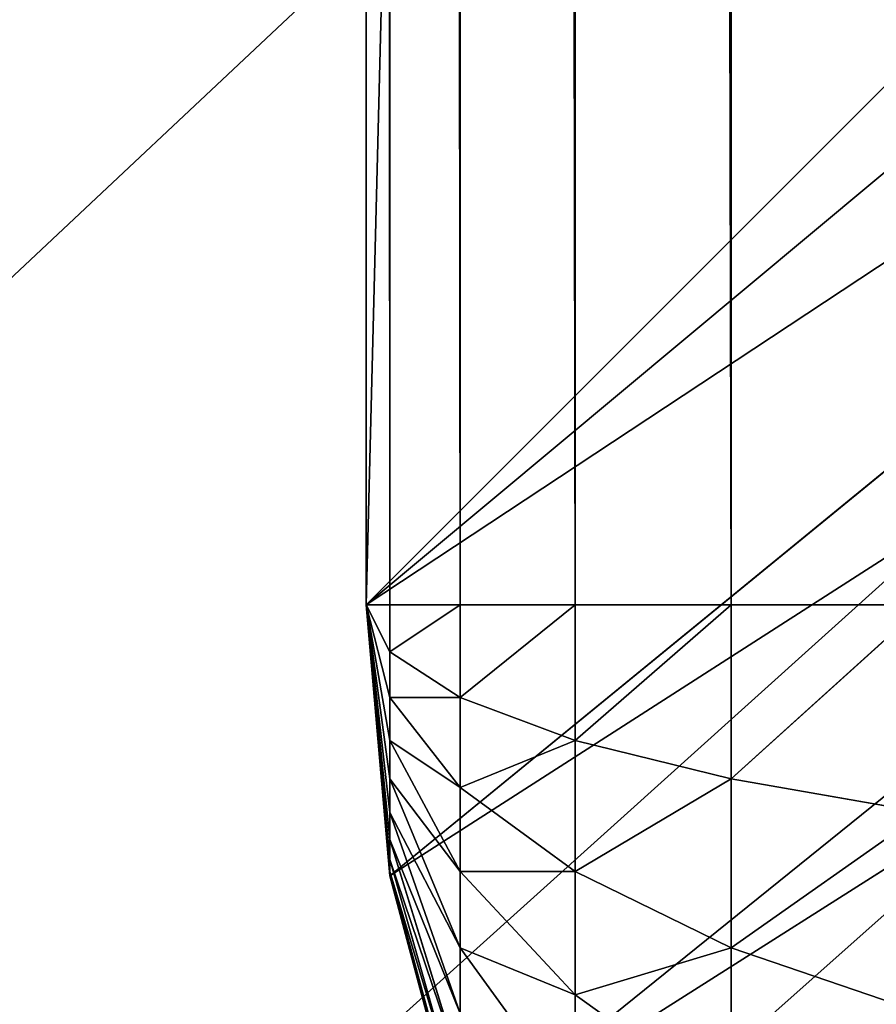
# Model space of a CAD drawing. Extents: x 0 to 16.6, y 0 to 16.6.
# Tile 7 of 200: x 3.531 to 3.64, y 3.724 to 3.85. Entities that reach past the tile are written whole.
import ezdxf

# ---------------------------------------------------------------- set-up
doc = ezdxf.new("R2010")
doc.units = 0
doc.header["$LTSCALE"] = 2.54
doc.layers.get('0').update_dxf_attribs({"color": 13, "linetype": 'CONTINUOUS'})

# ---------------------------------------------------------------- blocks, each defined once
blk = doc.blocks.new('SZCZOTKA_DO_WC_I_UCHWYT_NA')
at = {"color": 0}
for p, q in [((16.6, 16.1), (0, 0.5)), ((16.6, 16.1), (0, 0.5)), ((3.575, 3.775, 24), (3.575, 12.825, 24)), ((3.575, 3.775, 24), (3.575, 12.825, 24)), ((3.575, 3.775, 24), (3.575, 12.825, 24.3)), ((3.575, 3.775, 24), (3.575, 12.825, 24.3)), ((3.575, 3.775, 24.3), (3.575, 12.825, 24.3)), ((3.575, 12.825, 24.3), (3.57804, 3.775, 24.33473)), ((3.575, 12.825, 24.3), (3.57804, 3.775, 24.33473)), ((3.575, 3.775, 24.3), (3.575, 12.825, 24.3)), ((3.57804, 12.825, 24.33473), (3.58706, 3.775, 24.3684)), ((3.57804, 12.825, 24.33473), (3.58706, 3.775, 24.3684)), ((3.57804, 12.825, 24.33473), (3.57804, 3.775, 24.33473)), ((3.57804, 12.825, 24.33473), (3.57804, 3.775, 24.33473)), ((3.58706, 12.825, 24.3684), (3.60179, 3.775, 24.4)), ((3.58706, 12.825, 24.3684), (3.60179, 3.775, 24.4)), ((3.58706, 12.825, 24.3684), (3.58706, 3.775, 24.3684)), ((3.58706, 12.825, 24.3684), (3.58706, 3.775, 24.3684)), ((3.60179, 12.825, 24.4), (3.62179, 3.775, 24.42856)), ((3.60179, 12.825, 24.4), (3.62179, 3.775, 24.42856)), ((3.60179, 12.825, 24.4), (3.60179, 3.775, 24.4)), ((3.60179, 12.825, 24.4), (3.60179, 3.775, 24.4)), ((3.62179, 12.825, 24.42856), (3.62179, 3.775, 24.42856)), ((3.62179, 12.825, 24.42856), (3.62179, 3.775, 24.42856)), ((3.8, 12.6, 24), (3.575, 3.775, 24)), ((3.8, 12.6, 24), (3.575, 3.775, 24)), ((3.8, 4, 24), (3.575, 3.775, 24)), ((3.8, 4, 24), (3.575, 3.775, 24)), ((3.80304, 3.96527, 24), (3.575, 3.775, 24)), ((3.80304, 3.96527, 24), (3.575, 3.775, 24)), ((3.81206, 3.9316, 0.3), (0, 0.5, 0.3)), ((3.81206, 3.9316, 0.3), (0, 0.5, 0.3)), ((3.81206, 3.9316, 24), (3.575, 3.775, 24)), ((3.81206, 3.9316, 24), (3.575, 3.775, 24)), ((3.81206, 3.9316, 24), (3.57804, 3.74027, 24)), ((3.81206, 3.9316, 24), (3.57804, 3.74027, 24)), ((3.82679, 3.9, 0.3), (0, 0.5, 0.3)), ((3.82679, 3.9, 0.3), (0, 0.5, 0.3)), ((3.82679, 3.9, 24), (3.57804, 3.74027, 24)), ((3.82679, 3.9, 24), (3.57804, 3.74027, 24)), ((3.82679, 3.9, 24), (3.58706, 3.7066, 24)), ((3.82679, 3.9, 24), (3.58706, 3.7066, 24)), ((3.84679, 3.87144, 24), (3.58706, 3.7066, 24)), ((3.84679, 3.87144, 24), (3.58706, 3.7066, 24)), ((3.57804, 3.74027, 24), (3.575, 3.775, 24)), ((3.575, 3.775, 24), (3.575, 3.775, 24.3)), ((3.575, 3.775, 24), (3.575, 3.775, 24.3)), ((3.57804, 3.74027, 24), (3.575, 3.775, 24)), ((3.57804, 3.74027, 24), (3.575, 3.775, 24.3)), ((3.57804, 3.74027, 24), (3.575, 3.775, 24.3)), ((3.57804, 3.74027, 24.3), (3.575, 3.775, 24.3)), ((3.575, 3.775, 24.3), (3.57804, 3.775, 24.33473)), ((3.57804, 3.74027, 24.3), (3.575, 3.775, 24.3)), ((3.57804, 3.7408, 24.30603), (3.575, 3.775, 24.3)), ((3.57804, 3.7484, 24.32232), (3.575, 3.775, 24.3)), ((3.575, 3.775, 24.3), (3.57804, 3.74492, 24.31736)), ((3.57804, 3.75268, 24.32661), (3.575, 3.775, 24.3)), ((3.57804, 3.7484, 24.32232), (3.575, 3.775, 24.3)), ((3.57804, 3.75763, 24.33008), (3.575, 3.775, 24.3)), ((3.57804, 3.75268, 24.32661), (3.575, 3.775, 24.3)), ((3.57804, 3.76312, 24.33264), (3.575, 3.775, 24.3)), ((3.57804, 3.75763, 24.33008), (3.575, 3.775, 24.3)), ((3.57804, 3.76897, 24.3342), (3.575, 3.775, 24.3)), ((3.57804, 3.76312, 24.33264), (3.575, 3.775, 24.3)), ((3.575, 3.775, 24.3), (3.57804, 3.775, 24.33473)), ((3.57804, 3.76897, 24.3342), (3.575, 3.775, 24.3)), ((3.57804, 3.74236, 24.31188), (3.575, 3.775, 24.3)), ((3.57804, 3.7408, 24.30603), (3.575, 3.775, 24.3)), ((3.575, 3.775, 24.3), (3.57804, 3.74492, 24.31736)), ((3.57804, 3.74236, 24.31188), (3.575, 3.775, 24.3)), ((3.57804, 3.775, 24.33473), (3.58706, 3.775, 24.3684)), ((3.57804, 3.76897, 24.3342), (3.57804, 3.775, 24.33473)), ((3.57804, 3.76897, 24.3342), (3.57804, 3.775, 24.33473)), ((3.57804, 3.76897, 24.3342), (3.58706, 3.775, 24.3684)), ((3.57804, 3.775, 24.33473), (3.58706, 3.775, 24.3684)), ((3.57804, 3.76897, 24.3342), (3.58706, 3.775, 24.3684)), ((3.58706, 3.775, 24.3684), (3.60179, 3.775, 24.4)), ((3.58706, 3.76312, 24.36736), (3.58706, 3.775, 24.3684)), ((3.58706, 3.76312, 24.36736), (3.58706, 3.775, 24.3684)), ((3.58706, 3.76312, 24.36736), (3.60179, 3.775, 24.4)), ((3.58706, 3.775, 24.3684), (3.60179, 3.775, 24.4)), ((3.58706, 3.76312, 24.36736), (3.60179, 3.775, 24.4)), ((3.60179, 3.775, 24.4), (3.62179, 3.775, 24.42856)), ((3.60179, 3.75763, 24.39848), (3.60179, 3.775, 24.4)), ((3.60179, 3.75763, 24.39848), (3.60179, 3.775, 24.4)), ((3.60179, 3.75763, 24.39848), (3.62179, 3.775, 24.42856)), ((3.60179, 3.775, 24.4), (3.62179, 3.775, 24.42856)), ((3.60179, 3.75763, 24.39848), (3.62179, 3.775, 24.42856)), ((3.62179, 3.775, 24.42856), (3.64644, 3.775, 24.45321)), ((3.62179, 3.75268, 24.42661), (3.62179, 3.775, 24.42856)), ((3.62179, 3.75268, 24.42661), (3.62179, 3.775, 24.42856)), ((3.62179, 3.75268, 24.42661), (3.64644, 3.775, 24.45321)), ((3.62179, 3.775, 24.42856), (3.64644, 3.775, 24.45321)), ((3.62179, 3.75268, 24.42661), (3.64644, 3.775, 24.45321)), ((3.57804, 3.76312, 24.33264), (3.57804, 3.76897, 24.3342)), ((3.57804, 3.76312, 24.33264), (3.57804, 3.76897, 24.3342)), ((3.58706, 3.76312, 24.36736), (3.57804, 3.76897, 24.3342)), ((3.58706, 3.76312, 24.36736), (3.57804, 3.76897, 24.3342)), ((3.57804, 3.75763, 24.33008), (3.57804, 3.76312, 24.33264)), ((3.57804, 3.75763, 24.33008), (3.57804, 3.76312, 24.33264)), ((3.58706, 3.7516, 24.36428), (3.57804, 3.76312, 24.33264)), ((3.57804, 3.76312, 24.33264), (3.58706, 3.76312, 24.36736)), ((3.57804, 3.76312, 24.33264), (3.58706, 3.76312, 24.36736)), ((3.58706, 3.7516, 24.36428), (3.57804, 3.76312, 24.33264)), ((3.58706, 3.7516, 24.36428), (3.58706, 3.76312, 24.36736)), ((3.58706, 3.7516, 24.36428), (3.58706, 3.76312, 24.36736)), ((3.60179, 3.75763, 24.39848), (3.58706, 3.76312, 24.36736)), ((3.60179, 3.75763, 24.39848), (3.58706, 3.76312, 24.36736)), ((3.57804, 3.75268, 24.32661), (3.57804, 3.75763, 24.33008)), ((3.57804, 3.75268, 24.32661), (3.57804, 3.75763, 24.33008)), ((3.58706, 3.7408, 24.35924), (3.57804, 3.75763, 24.33008)), ((3.57804, 3.75763, 24.33008), (3.58706, 3.7516, 24.36428)), ((3.57804, 3.75763, 24.33008), (3.58706, 3.7516, 24.36428)), ((3.58706, 3.7408, 24.35924), (3.57804, 3.75763, 24.33008)), ((3.58706, 3.7516, 24.36428), (3.60179, 3.75763, 24.39848)), ((3.58706, 3.7516, 24.36428), (3.60179, 3.75763, 24.39848)), ((3.60179, 3.7408, 24.39397), (3.60179, 3.75763, 24.39848)), ((3.60179, 3.7408, 24.39397), (3.60179, 3.75763, 24.39848)), ((3.62179, 3.75268, 24.42661), (3.60179, 3.75763, 24.39848)), ((3.62179, 3.75268, 24.42661), (3.60179, 3.75763, 24.39848)), ((3.57804, 3.7484, 24.32232), (3.57804, 3.75268, 24.32661)), ((3.57804, 3.7484, 24.32232), (3.57804, 3.75268, 24.32661)), ((3.58706, 3.73103, 24.3524), (3.57804, 3.75268, 24.32661)), ((3.57804, 3.75268, 24.32661), (3.58706, 3.7408, 24.35924)), ((3.57804, 3.75268, 24.32661), (3.58706, 3.7408, 24.35924)), ((3.58706, 3.73103, 24.3524), (3.57804, 3.75268, 24.32661)), ((3.60179, 3.7408, 24.39397), (3.62179, 3.75268, 24.42661)), ((3.60179, 3.7408, 24.39397), (3.62179, 3.75268, 24.42661)), ((3.62179, 3.73103, 24.42081), (3.62179, 3.75268, 24.42661)), ((3.62179, 3.73103, 24.42081), (3.62179, 3.75268, 24.42661)), ((3.64644, 3.7484, 24.45088), (3.62179, 3.75268, 24.42661)), ((3.64644, 3.7484, 24.45088), (3.62179, 3.75268, 24.42661)), ((3.58706, 3.7408, 24.35924), (3.58706, 3.7516, 24.36428)), ((3.58706, 3.7408, 24.35924), (3.58706, 3.7516, 24.36428)), ((3.60179, 3.7408, 24.39397), (3.58706, 3.7516, 24.36428)), ((3.60179, 3.7408, 24.39397), (3.58706, 3.7516, 24.36428)), ((3.58706, 3.7226, 24.34397), (3.57804, 3.7484, 24.32232)), ((3.57804, 3.7484, 24.32232), (3.57804, 3.74492, 24.31736)), ((3.57804, 3.7484, 24.32232), (3.57804, 3.74492, 24.31736)), ((3.57804, 3.7484, 24.32232), (3.58706, 3.73103, 24.3524)), ((3.57804, 3.7484, 24.32232), (3.58706, 3.73103, 24.3524)), ((3.58706, 3.7226, 24.34397), (3.57804, 3.7484, 24.32232)), ((3.62179, 3.73103, 24.42081), (3.64644, 3.7484, 24.45088)), ((3.62179, 3.73103, 24.42081), (3.64644, 3.7484, 24.45088)), ((3.57804, 3.74492, 24.31736), (3.58706, 3.7226, 24.34397)), ((3.57804, 3.74492, 24.31736), (3.58706, 3.7226, 24.34397)), ((3.57804, 3.74492, 24.31736), (3.58706, 3.71576, 24.3342)), ((3.57804, 3.74492, 24.31736), (3.58706, 3.71576, 24.3342)), ((3.57804, 3.74492, 24.31736), (3.57804, 3.74236, 24.31188)), ((3.57804, 3.74492, 24.31736), (3.57804, 3.74236, 24.31188)), ((3.58706, 3.71576, 24.3342), (3.57804, 3.74236, 24.31188)), ((3.57804, 3.74236, 24.31188), (3.58706, 3.71072, 24.32339)), ((3.57804, 3.74236, 24.31188), (3.58706, 3.71072, 24.32339)), ((3.57804, 3.74236, 24.31188), (3.57804, 3.7408, 24.30603)), ((3.57804, 3.74236, 24.31188), (3.57804, 3.7408, 24.30603)), ((3.58706, 3.71576, 24.3342), (3.57804, 3.74236, 24.31188)), ((3.57804, 3.74027, 24.3), (3.57804, 3.7408, 24.30603)), ((3.57804, 3.7408, 24.30603), (3.58706, 3.71072, 24.32339)), ((3.57804, 3.7408, 24.30603), (3.58706, 3.71072, 24.32339)), ((3.57804, 3.7408, 24.30603), (3.58706, 3.70764, 24.31188)), ((3.57804, 3.7408, 24.30603), (3.58706, 3.70764, 24.31188)), ((3.57804, 3.74027, 24.3), (3.57804, 3.7408, 24.30603)), ((3.58706, 3.73103, 24.3524), (3.58706, 3.7408, 24.35924)), ((3.58706, 3.73103, 24.3524), (3.58706, 3.7408, 24.35924)), ((3.60179, 3.725, 24.3866), (3.58706, 3.7408, 24.35924)), ((3.58706, 3.7408, 24.35924), (3.60179, 3.7408, 24.39397)), ((3.58706, 3.7408, 24.35924), (3.60179, 3.7408, 24.39397)), ((3.60179, 3.725, 24.3866), (3.58706, 3.7408, 24.35924)), ((3.60179, 3.725, 24.3866), (3.60179, 3.7408, 24.39397)), ((3.60179, 3.725, 24.3866), (3.60179, 3.7408, 24.39397)), ((3.62179, 3.73103, 24.42081), (3.60179, 3.7408, 24.39397)), ((3.62179, 3.73103, 24.42081), (3.60179, 3.7408, 24.39397)), ((3.58706, 3.7066, 24), (3.57804, 3.74027, 24)), ((3.57804, 3.74027, 24), (3.57804, 3.74027, 24.3)), ((3.57804, 3.74027, 24), (3.57804, 3.74027, 24.3)), ((3.58706, 3.7066, 24), (3.57804, 3.74027, 24)), ((3.58706, 3.7066, 24), (3.57804, 3.74027, 24.3)), ((3.58706, 3.7066, 24), (3.57804, 3.74027, 24.3)), ((3.58706, 3.7066, 24.3), (3.57804, 3.74027, 24.3)), ((3.57804, 3.74027, 24.3), (3.58706, 3.70764, 24.31188)), ((3.57804, 3.74027, 24.3), (3.58706, 3.70764, 24.31188)), ((3.58706, 3.7066, 24.3), (3.57804, 3.74027, 24.3)), ((3.58706, 3.7226, 24.34397), (3.58706, 3.73103, 24.3524)), ((3.58706, 3.7226, 24.34397), (3.58706, 3.73103, 24.3524)), ((3.60179, 3.71072, 24.3766), (3.58706, 3.73103, 24.3524)), ((3.58706, 3.73103, 24.3524), (3.60179, 3.725, 24.3866)), ((3.58706, 3.73103, 24.3524), (3.60179, 3.725, 24.3866)), ((3.60179, 3.71072, 24.3766), (3.58706, 3.73103, 24.3524)), ((3.60179, 3.725, 24.3866), (3.62179, 3.73103, 24.42081)), ((3.60179, 3.725, 24.3866), (3.62179, 3.73103, 24.42081)), ((3.62179, 3.71072, 24.41133), (3.62179, 3.73103, 24.42081)), ((3.62179, 3.71072, 24.41133), (3.62179, 3.73103, 24.42081)), ((3.64644, 3.7226, 24.44397), (3.62179, 3.73103, 24.42081)), ((3.64644, 3.7226, 24.44397), (3.62179, 3.73103, 24.42081)), ((3.60179, 3.71072, 24.3766), (3.60179, 3.725, 24.3866)), ((3.60179, 3.71072, 24.3766), (3.60179, 3.725, 24.3866)), ((3.62179, 3.71072, 24.41133), (3.60179, 3.725, 24.3866)), ((3.62179, 3.71072, 24.41133), (3.60179, 3.725, 24.3866))]:
    blk.add_line(p, q, dxfattribs=at)
mesh = blk.add_polyface(dxfattribs=at)
corners = [(16.6, 16.1), (0, 0.5), (0, 16.1)]
mesh.append_faces([[corners[k] for k in face] for face in [(0, 1, 2)]], dxfattribs={"color": 0})
mesh = blk.add_polyface(dxfattribs=at)
corners = [(16.6, 0.5), (0, 0.5), (16.6, 16.1)]
mesh.append_faces([[corners[k] for k in face] for face in [(0, 1, 2)]], dxfattribs={"color": 0})
mesh = blk.add_polyface(dxfattribs=at)
corners = [(3.8, 12.6, 24), (3.575, 3.775, 24), (3.575, 12.825, 24)]
mesh.append_faces([[corners[k] for k in face] for face in [(0, 1, 2)]], dxfattribs={"color": 0})
mesh = blk.add_polyface(dxfattribs=at)
corners = [(3.575, 12.825, 24), (3.575, 3.775, 24), (3.575, 12.825, 24.3)]
mesh.append_faces([[corners[k] for k in face] for face in [(0, 1, 2)]], dxfattribs={"color": 0})
mesh = blk.add_polyface(dxfattribs=at)
corners = [(3.575, 12.825, 24.3), (3.575, 3.775, 24), (3.575, 3.775, 24.3)]
mesh.append_faces([[corners[k] for k in face] for face in [(0, 1, 2)]], dxfattribs={"color": 0})
mesh = blk.add_polyface(dxfattribs=at)
corners = [(3.575, 12.825, 24.3), (3.57804, 3.775, 24.33473), (3.57804, 12.825, 24.33473)]
mesh.append_faces([[corners[k] for k in face] for face in [(0, 1, 2)]], dxfattribs={"color": 0})
mesh = blk.add_polyface(dxfattribs=at)
corners = [(3.575, 12.825, 24.3), (3.575, 3.775, 24.3), (3.57804, 3.775, 24.33473)]
mesh.append_faces([[corners[k] for k in face] for face in [(0, 1, 2)]], dxfattribs={"color": 0})
mesh = blk.add_polyface(dxfattribs=at)
corners = [(3.57804, 12.825, 24.33473), (3.58706, 3.775, 24.3684), (3.58706, 12.825, 24.3684)]
mesh.append_faces([[corners[k] for k in face] for face in [(0, 1, 2)]], dxfattribs={"color": 0})
mesh = blk.add_polyface(dxfattribs=at)
corners = [(3.57804, 12.825, 24.33473), (3.57804, 3.775, 24.33473), (3.58706, 3.775, 24.3684)]
mesh.append_faces([[corners[k] for k in face] for face in [(0, 1, 2)]], dxfattribs={"color": 0})
mesh = blk.add_polyface(dxfattribs=at)
corners = [(3.58706, 12.825, 24.3684), (3.60179, 3.775, 24.4), (3.60179, 12.825, 24.4)]
mesh.append_faces([[corners[k] for k in face] for face in [(0, 1, 2)]], dxfattribs={"color": 0})
mesh = blk.add_polyface(dxfattribs=at)
corners = [(3.58706, 12.825, 24.3684), (3.58706, 3.775, 24.3684), (3.60179, 3.775, 24.4)]
mesh.append_faces([[corners[k] for k in face] for face in [(0, 1, 2)]], dxfattribs={"color": 0})
mesh = blk.add_polyface(dxfattribs=at)
corners = [(3.60179, 12.825, 24.4), (3.62179, 3.775, 24.42856), (3.62179, 12.825, 24.42856)]
mesh.append_faces([[corners[k] for k in face] for face in [(0, 1, 2)]], dxfattribs={"color": 0})
mesh = blk.add_polyface(dxfattribs=at)
corners = [(3.60179, 12.825, 24.4), (3.60179, 3.775, 24.4), (3.62179, 3.775, 24.42856)]
mesh.append_faces([[corners[k] for k in face] for face in [(0, 1, 2)]], dxfattribs={"color": 0})
mesh = blk.add_polyface(dxfattribs=at)
corners = [(3.62179, 12.825, 24.42856), (3.64644, 3.775, 24.45321), (3.64644, 12.825, 24.45321)]
mesh.append_faces([[corners[k] for k in face] for face in [(0, 1, 2)]], dxfattribs={"color": 0})
mesh = blk.add_polyface(dxfattribs=at)
corners = [(3.62179, 12.825, 24.42856), (3.62179, 3.775, 24.42856), (3.64644, 3.775, 24.45321)]
mesh.append_faces([[corners[k] for k in face] for face in [(0, 1, 2)]], dxfattribs={"color": 0})
mesh = blk.add_polyface(dxfattribs=at)
corners = [(3.8, 4, 24), (3.575, 3.775, 24), (3.8, 12.6, 24)]
mesh.append_faces([[corners[k] for k in face] for face in [(0, 1, 2)]], dxfattribs={"color": 0})
mesh = blk.add_polyface(dxfattribs=at)
corners = [(3.81206, 3.9316, 0.3), (2.2, 7.49454, 0.3), (0, 0.5, 0.3)]
mesh.append_faces([[corners[k] for k in face] for face in [(0, 1, 2)]], dxfattribs={"color": 0})
mesh = blk.add_polyface(dxfattribs=at)
corners = [(3.80304, 3.96527, 24), (3.575, 3.775, 24), (3.8, 4, 24)]
mesh.append_faces([[corners[k] for k in face] for face in [(0, 1, 2)]], dxfattribs={"color": 0})
mesh = blk.add_polyface(dxfattribs=at)
corners = [(3.81206, 3.9316, 24), (3.575, 3.775, 24), (3.80304, 3.96527, 24)]
mesh.append_faces([[corners[k] for k in face] for face in [(0, 1, 2)]], dxfattribs={"color": 0})
mesh = blk.add_polyface(dxfattribs=at)
corners = [(3.82679, 3.9, 0.3), (3.81206, 3.9316, 0.3), (0, 0.5, 0.3)]
mesh.append_faces([[corners[k] for k in face] for face in [(0, 1, 2)]], dxfattribs={"color": 0})
mesh = blk.add_polyface(dxfattribs=at)
corners = [(3.81206, 3.9316, 24), (3.57804, 3.74027, 24), (3.575, 3.775, 24)]
mesh.append_faces([[corners[k] for k in face] for face in [(0, 1, 2)]], dxfattribs={"color": 0})
mesh = blk.add_polyface(dxfattribs=at)
corners = [(3.82679, 3.9, 24), (3.57804, 3.74027, 24), (3.81206, 3.9316, 24)]
mesh.append_faces([[corners[k] for k in face] for face in [(0, 1, 2)]], dxfattribs={"color": 0})
mesh = blk.add_polyface(dxfattribs=at)
corners = [(3.84679, 3.87144, 0.3), (3.82679, 3.9, 0.3), (0, 0.5, 0.3)]
mesh.append_faces([[corners[k] for k in face] for face in [(0, 1, 2)]], dxfattribs={"color": 0})
mesh = blk.add_polyface(dxfattribs=at)
corners = [(3.82679, 3.9, 24), (3.58706, 3.7066, 24), (3.57804, 3.74027, 24)]
mesh.append_faces([[corners[k] for k in face] for face in [(0, 1, 2)]], dxfattribs={"color": 0})
mesh = blk.add_polyface(dxfattribs=at)
corners = [(3.84679, 3.87144, 24), (3.58706, 3.7066, 24), (3.82679, 3.9, 24)]
mesh.append_faces([[corners[k] for k in face] for face in [(0, 1, 2)]], dxfattribs={"color": 0})
mesh = blk.add_polyface(dxfattribs=at)
corners = [(3.84679, 3.87144, 0.3), (0, 0.5, 0.3), (0.0076, 0.41318, 0.3)]
mesh.append_faces([[corners[k] for k in face] for face in [(0, 1, 2)]], dxfattribs={"color": 0})
mesh = blk.add_polyface(dxfattribs=at)
corners = [(3.84679, 3.87144, 0.3), (0.0076, 0.41318, 0.3), (0.03015, 0.32899, 0.3)]
mesh.append_faces([[corners[k] for k in face] for face in [(0, 1, 2)]], dxfattribs={"color": 0})
mesh = blk.add_polyface(dxfattribs=at)
corners = [(3.84679, 3.87144, 0.3), (0.03015, 0.32899, 0.3), (0.06699, 0.25, 0.3)]
mesh.append_faces([[corners[k] for k in face] for face in [(0, 1, 2)]], dxfattribs={"color": 0})
mesh = blk.add_polyface(dxfattribs=at)
corners = [(3.84679, 3.87144, 0.3), (0.06699, 0.25, 0.3), (0.11698, 0.17861, 0.3)]
mesh.append_faces([[corners[k] for k in face] for face in [(0, 1, 2)]], dxfattribs={"color": 0})
mesh = blk.add_polyface(dxfattribs=at)
corners = [(3.84679, 3.87144, 0.3), (0.11698, 0.17861, 0.3), (0.17861, 0.11698, 0.3)]
mesh.append_faces([[corners[k] for k in face] for face in [(0, 1, 2)]], dxfattribs={"color": 0})
mesh = blk.add_polyface(dxfattribs=at)
corners = [(3.84679, 3.87144, 0.3), (0.17861, 0.11698, 0.3), (0.25, 0.06699, 0.3)]
mesh.append_faces([[corners[k] for k in face] for face in [(0, 1, 2)]], dxfattribs={"color": 0})
mesh = blk.add_polyface(dxfattribs=at)
corners = [(3.84679, 3.87144, 0.3), (0.25, 0.06699, 0.3), (0.32899, 0.03015, 0.3)]
mesh.append_faces([[corners[k] for k in face] for face in [(0, 1, 2)]], dxfattribs={"color": 0})
mesh = blk.add_polyface(dxfattribs=at)
corners = [(3.84679, 3.87144, 0.3), (0.32899, 0.03015, 0.3), (0.41318, 0.0076, 0.3)]
mesh.append_faces([[corners[k] for k in face] for face in [(0, 1, 2)]], dxfattribs={"color": 0})
mesh = blk.add_polyface(dxfattribs=at)
corners = [(3.87144, 3.84679, 0.3), (3.84679, 3.87144, 0.3), (0.41318, 0.0076, 0.3)]
mesh.append_faces([[corners[k] for k in face] for face in [(0, 1, 2)]], dxfattribs={"color": 0})
mesh = blk.add_polyface(dxfattribs=at)
corners = [(3.84679, 3.87144, 24), (3.60179, 3.675, 24), (3.58706, 3.7066, 24)]
mesh.append_faces([[corners[k] for k in face] for face in [(0, 1, 2)]], dxfattribs={"color": 0})
mesh = blk.add_polyface(dxfattribs=at)
corners = [(3.84679, 3.87144, 24), (3.62179, 3.64644, 24), (3.60179, 3.675, 24)]
mesh.append_faces([[corners[k] for k in face] for face in [(0, 1, 2)]], dxfattribs={"color": 0})
mesh = blk.add_polyface(dxfattribs=at)
corners = [(3.87144, 3.84679, 24), (3.62179, 3.64644, 24), (3.84679, 3.87144, 24)]
mesh.append_faces([[corners[k] for k in face] for face in [(0, 1, 2)]], dxfattribs={"color": 0})
mesh = blk.add_polyface(dxfattribs=at)
corners = [(3.87144, 3.84679, 0.3), (0.41318, 0.0076, 0.3), (0.5, 0, 0.3)]
mesh.append_faces([[corners[k] for k in face] for face in [(0, 1, 2)]], dxfattribs={"color": 0})
mesh = blk.add_polyface(dxfattribs=at)
corners = [(3.9, 3.82679, 0.3), (3.87144, 3.84679, 0.3), (0.5, 0, 0.3)]
mesh.append_faces([[corners[k] for k in face] for face in [(0, 1, 2)]], dxfattribs={"color": 0})
mesh = blk.add_polyface(dxfattribs=at)
corners = [(3.87144, 3.84679, 24), (3.64644, 3.62179, 24), (3.62179, 3.64644, 24)]
mesh.append_faces([[corners[k] for k in face] for face in [(0, 1, 2)]], dxfattribs={"color": 0})
mesh = blk.add_polyface(dxfattribs=at)
corners = [(3.9316, 3.81206, 0.3), (3.9, 3.82679, 0.3), (0.5, 0, 0.3)]
mesh.append_faces([[corners[k] for k in face] for face in [(0, 1, 2)]], dxfattribs={"color": 0})
mesh = blk.add_polyface(dxfattribs=at)
corners = [(3.96527, 3.80304, 0.3), (3.9316, 3.81206, 0.3), (0.5, 0, 0.3)]
mesh.append_faces([[corners[k] for k in face] for face in [(0, 1, 2)]], dxfattribs={"color": 0})
mesh = blk.add_polyface(dxfattribs=at)
corners = [(4, 3.8, 0.3), (3.96527, 3.80304, 0.3), (0.5, 0, 0.3)]
mesh.append_faces([[corners[k] for k in face] for face in [(0, 1, 2)]], dxfattribs={"color": 0})
mesh = blk.add_polyface(dxfattribs=at)
corners = [(16.1, 0, 0.3), (12.6, 3.8, 0.3), (0.5, 0, 0.3)]
mesh.append_faces([[corners[k] for k in face] for face in [(0, 1, 2)]], dxfattribs={"color": 0})
mesh = blk.add_polyface(dxfattribs=at)
corners = [(12.6, 3.8, 0.3), (4, 3.8, 0.3), (0.5, 0, 0.3)]
mesh.append_faces([[corners[k] for k in face] for face in [(0, 1, 2)]], dxfattribs={"color": 0})
mesh = blk.add_polyface(dxfattribs=at)
corners = [(3.575, 3.775, 24), (3.57804, 3.74027, 24), (3.575, 3.775, 24.3)]
mesh.append_faces([[corners[k] for k in face] for face in [(0, 1, 2)]], dxfattribs={"color": 0})
mesh = blk.add_polyface(dxfattribs=at)
corners = [(3.575, 3.775, 24.3), (3.57804, 3.74027, 24), (3.57804, 3.74027, 24.3)]
mesh.append_faces([[corners[k] for k in face] for face in [(0, 1, 2)]], dxfattribs={"color": 0})
mesh = blk.add_polyface(dxfattribs=at)
corners = [(3.575, 3.775, 24.3), (3.57804, 3.74027, 24.3), (3.57804, 3.7408, 24.30603)]
mesh.append_faces([[corners[k] for k in face] for face in [(0, 1, 2)]], dxfattribs={"color": 0})
mesh = blk.add_polyface(dxfattribs=at)
corners = [(3.575, 3.775, 24.3), (3.57804, 3.74492, 24.31736), (3.57804, 3.7484, 24.32232)]
mesh.append_faces([[corners[k] for k in face] for face in [(0, 1, 2)]], dxfattribs={"color": 0})
mesh = blk.add_polyface(dxfattribs=at)
corners = [(3.575, 3.775, 24.3), (3.57804, 3.7484, 24.32232), (3.57804, 3.75268, 24.32661)]
mesh.append_faces([[corners[k] for k in face] for face in [(0, 1, 2)]], dxfattribs={"color": 0})
mesh = blk.add_polyface(dxfattribs=at)
corners = [(3.575, 3.775, 24.3), (3.57804, 3.75268, 24.32661), (3.57804, 3.75763, 24.33008)]
mesh.append_faces([[corners[k] for k in face] for face in [(0, 1, 2)]], dxfattribs={"color": 0})
mesh = blk.add_polyface(dxfattribs=at)
corners = [(3.575, 3.775, 24.3), (3.57804, 3.75763, 24.33008), (3.57804, 3.76312, 24.33264)]
mesh.append_faces([[corners[k] for k in face] for face in [(0, 1, 2)]], dxfattribs={"color": 0})
mesh = blk.add_polyface(dxfattribs=at)
corners = [(3.575, 3.775, 24.3), (3.57804, 3.76312, 24.33264), (3.57804, 3.76897, 24.3342)]
mesh.append_faces([[corners[k] for k in face] for face in [(0, 1, 2)]], dxfattribs={"color": 0})
mesh = blk.add_polyface(dxfattribs=at)
corners = [(3.575, 3.775, 24.3), (3.57804, 3.76897, 24.3342), (3.57804, 3.775, 24.33473)]
mesh.append_faces([[corners[k] for k in face] for face in [(0, 1, 2)]], dxfattribs={"color": 0})
mesh = blk.add_polyface(dxfattribs=at)
corners = [(3.575, 3.775, 24.3), (3.57804, 3.7408, 24.30603), (3.57804, 3.74236, 24.31188)]
mesh.append_faces([[corners[k] for k in face] for face in [(0, 1, 2)]], dxfattribs={"color": 0})
mesh = blk.add_polyface(dxfattribs=at)
corners = [(3.575, 3.775, 24.3), (3.57804, 3.74236, 24.31188), (3.57804, 3.74492, 24.31736)]
mesh.append_faces([[corners[k] for k in face] for face in [(0, 1, 2)]], dxfattribs={"color": 0})
mesh = blk.add_polyface(dxfattribs=at)
corners = [(3.57804, 3.775, 24.33473), (3.57804, 3.76897, 24.3342), (3.58706, 3.775, 24.3684)]
mesh.append_faces([[corners[k] for k in face] for face in [(0, 1, 2)]], dxfattribs={"color": 0})
mesh = blk.add_polyface(dxfattribs=at)
corners = [(3.58706, 3.775, 24.3684), (3.57804, 3.76897, 24.3342), (3.58706, 3.76312, 24.36736)]
mesh.append_faces([[corners[k] for k in face] for face in [(0, 1, 2)]], dxfattribs={"color": 0})
mesh = blk.add_polyface(dxfattribs=at)
corners = [(3.58706, 3.775, 24.3684), (3.58706, 3.76312, 24.36736), (3.60179, 3.775, 24.4)]
mesh.append_faces([[corners[k] for k in face] for face in [(0, 1, 2)]], dxfattribs={"color": 0})
mesh = blk.add_polyface(dxfattribs=at)
corners = [(3.60179, 3.775, 24.4), (3.58706, 3.76312, 24.36736), (3.60179, 3.75763, 24.39848)]
mesh.append_faces([[corners[k] for k in face] for face in [(0, 1, 2)]], dxfattribs={"color": 0})
mesh = blk.add_polyface(dxfattribs=at)
corners = [(3.60179, 3.775, 24.4), (3.60179, 3.75763, 24.39848), (3.62179, 3.775, 24.42856)]
mesh.append_faces([[corners[k] for k in face] for face in [(0, 1, 2)]], dxfattribs={"color": 0})
mesh = blk.add_polyface(dxfattribs=at)
corners = [(3.62179, 3.775, 24.42856), (3.60179, 3.75763, 24.39848), (3.62179, 3.75268, 24.42661)]
mesh.append_faces([[corners[k] for k in face] for face in [(0, 1, 2)]], dxfattribs={"color": 0})
mesh = blk.add_polyface(dxfattribs=at)
corners = [(3.62179, 3.775, 24.42856), (3.62179, 3.75268, 24.42661), (3.64644, 3.775, 24.45321)]
mesh.append_faces([[corners[k] for k in face] for face in [(0, 1, 2)]], dxfattribs={"color": 0})
mesh = blk.add_polyface(dxfattribs=at)
corners = [(3.64644, 3.775, 24.45321), (3.62179, 3.75268, 24.42661), (3.64644, 3.7484, 24.45088)]
mesh.append_faces([[corners[k] for k in face] for face in [(0, 1, 2)]], dxfattribs={"color": 0})
mesh = blk.add_polyface(dxfattribs=at)
corners = [(3.57804, 3.76897, 24.3342), (3.57804, 3.76312, 24.33264), (3.58706, 3.76312, 24.36736)]
mesh.append_faces([[corners[k] for k in face] for face in [(0, 1, 2)]], dxfattribs={"color": 0})
mesh = blk.add_polyface(dxfattribs=at)
corners = [(3.57804, 3.76312, 24.33264), (3.57804, 3.75763, 24.33008), (3.58706, 3.7516, 24.36428)]
mesh.append_faces([[corners[k] for k in face] for face in [(0, 1, 2)]], dxfattribs={"color": 0})
mesh = blk.add_polyface(dxfattribs=at)
corners = [(3.57804, 3.76312, 24.33264), (3.58706, 3.7516, 24.36428), (3.58706, 3.76312, 24.36736)]
mesh.append_faces([[corners[k] for k in face] for face in [(0, 1, 2)]], dxfattribs={"color": 0})
mesh = blk.add_polyface(dxfattribs=at)
corners = [(3.58706, 3.76312, 24.36736), (3.58706, 3.7516, 24.36428), (3.60179, 3.75763, 24.39848)]
mesh.append_faces([[corners[k] for k in face] for face in [(0, 1, 2)]], dxfattribs={"color": 0})
mesh = blk.add_polyface(dxfattribs=at)
corners = [(3.57804, 3.75763, 24.33008), (3.57804, 3.75268, 24.32661), (3.58706, 3.7408, 24.35924)]
mesh.append_faces([[corners[k] for k in face] for face in [(0, 1, 2)]], dxfattribs={"color": 0})
mesh = blk.add_polyface(dxfattribs=at)
corners = [(3.57804, 3.75763, 24.33008), (3.58706, 3.7408, 24.35924), (3.58706, 3.7516, 24.36428)]
mesh.append_faces([[corners[k] for k in face] for face in [(0, 1, 2)]], dxfattribs={"color": 0})
mesh = blk.add_polyface(dxfattribs=at)
corners = [(3.60179, 3.75763, 24.39848), (3.58706, 3.7516, 24.36428), (3.60179, 3.7408, 24.39397)]
mesh.append_faces([[corners[k] for k in face] for face in [(0, 1, 2)]], dxfattribs={"color": 0})
mesh = blk.add_polyface(dxfattribs=at)
corners = [(3.60179, 3.75763, 24.39848), (3.60179, 3.7408, 24.39397), (3.62179, 3.75268, 24.42661)]
mesh.append_faces([[corners[k] for k in face] for face in [(0, 1, 2)]], dxfattribs={"color": 0})
mesh = blk.add_polyface(dxfattribs=at)
corners = [(3.57804, 3.75268, 24.32661), (3.57804, 3.7484, 24.32232), (3.58706, 3.73103, 24.3524)]
mesh.append_faces([[corners[k] for k in face] for face in [(0, 1, 2)]], dxfattribs={"color": 0})
mesh = blk.add_polyface(dxfattribs=at)
corners = [(3.57804, 3.75268, 24.32661), (3.58706, 3.73103, 24.3524), (3.58706, 3.7408, 24.35924)]
mesh.append_faces([[corners[k] for k in face] for face in [(0, 1, 2)]], dxfattribs={"color": 0})
mesh = blk.add_polyface(dxfattribs=at)
corners = [(3.62179, 3.75268, 24.42661), (3.60179, 3.7408, 24.39397), (3.62179, 3.73103, 24.42081)]
mesh.append_faces([[corners[k] for k in face] for face in [(0, 1, 2)]], dxfattribs={"color": 0})
mesh = blk.add_polyface(dxfattribs=at)
corners = [(3.62179, 3.75268, 24.42661), (3.62179, 3.73103, 24.42081), (3.64644, 3.7484, 24.45088)]
mesh.append_faces([[corners[k] for k in face] for face in [(0, 1, 2)]], dxfattribs={"color": 0})
mesh = blk.add_polyface(dxfattribs=at)
corners = [(3.58706, 3.7516, 24.36428), (3.58706, 3.7408, 24.35924), (3.60179, 3.7408, 24.39397)]
mesh.append_faces([[corners[k] for k in face] for face in [(0, 1, 2)]], dxfattribs={"color": 0})
mesh = blk.add_polyface(dxfattribs=at)
corners = [(3.57804, 3.7484, 24.32232), (3.57804, 3.74492, 24.31736), (3.58706, 3.7226, 24.34397)]
mesh.append_faces([[corners[k] for k in face] for face in [(0, 1, 2)]], dxfattribs={"color": 0})
mesh = blk.add_polyface(dxfattribs=at)
corners = [(3.57804, 3.7484, 24.32232), (3.58706, 3.7226, 24.34397), (3.58706, 3.73103, 24.3524)]
mesh.append_faces([[corners[k] for k in face] for face in [(0, 1, 2)]], dxfattribs={"color": 0})
mesh = blk.add_polyface(dxfattribs=at)
corners = [(3.64644, 3.7484, 24.45088), (3.62179, 3.73103, 24.42081), (3.64644, 3.7226, 24.44397)]
mesh.append_faces([[corners[k] for k in face] for face in [(0, 1, 2)]], dxfattribs={"color": 0})
mesh = blk.add_polyface(dxfattribs=at)
corners = [(3.57804, 3.74492, 24.31736), (3.58706, 3.71576, 24.3342), (3.58706, 3.7226, 24.34397)]
mesh.append_faces([[corners[k] for k in face] for face in [(0, 1, 2)]], dxfattribs={"color": 0})
mesh = blk.add_polyface(dxfattribs=at)
corners = [(3.57804, 3.74492, 24.31736), (3.57804, 3.74236, 24.31188), (3.58706, 3.71576, 24.3342)]
mesh.append_faces([[corners[k] for k in face] for face in [(0, 1, 2)]], dxfattribs={"color": 0})
mesh = blk.add_polyface(dxfattribs=at)
corners = [(3.57804, 3.74236, 24.31188), (3.58706, 3.71072, 24.32339), (3.58706, 3.71576, 24.3342)]
mesh.append_faces([[corners[k] for k in face] for face in [(0, 1, 2)]], dxfattribs={"color": 0})
mesh = blk.add_polyface(dxfattribs=at)
corners = [(3.57804, 3.74236, 24.31188), (3.57804, 3.7408, 24.30603), (3.58706, 3.71072, 24.32339)]
mesh.append_faces([[corners[k] for k in face] for face in [(0, 1, 2)]], dxfattribs={"color": 0})
mesh = blk.add_polyface(dxfattribs=at)
corners = [(3.57804, 3.7408, 24.30603), (3.58706, 3.70764, 24.31188), (3.58706, 3.71072, 24.32339)]
mesh.append_faces([[corners[k] for k in face] for face in [(0, 1, 2)]], dxfattribs={"color": 0})
mesh = blk.add_polyface(dxfattribs=at)
corners = [(3.57804, 3.7408, 24.30603), (3.57804, 3.74027, 24.3), (3.58706, 3.70764, 24.31188)]
mesh.append_faces([[corners[k] for k in face] for face in [(0, 1, 2)]], dxfattribs={"color": 0})
mesh = blk.add_polyface(dxfattribs=at)
corners = [(3.58706, 3.7408, 24.35924), (3.58706, 3.73103, 24.3524), (3.60179, 3.725, 24.3866)]
mesh.append_faces([[corners[k] for k in face] for face in [(0, 1, 2)]], dxfattribs={"color": 0})
mesh = blk.add_polyface(dxfattribs=at)
corners = [(3.58706, 3.7408, 24.35924), (3.60179, 3.725, 24.3866), (3.60179, 3.7408, 24.39397)]
mesh.append_faces([[corners[k] for k in face] for face in [(0, 1, 2)]], dxfattribs={"color": 0})
mesh = blk.add_polyface(dxfattribs=at)
corners = [(3.60179, 3.7408, 24.39397), (3.60179, 3.725, 24.3866), (3.62179, 3.73103, 24.42081)]
mesh.append_faces([[corners[k] for k in face] for face in [(0, 1, 2)]], dxfattribs={"color": 0})
mesh = blk.add_polyface(dxfattribs=at)
corners = [(3.57804, 3.74027, 24), (3.58706, 3.7066, 24), (3.57804, 3.74027, 24.3)]
mesh.append_faces([[corners[k] for k in face] for face in [(0, 1, 2)]], dxfattribs={"color": 0})
mesh = blk.add_polyface(dxfattribs=at)
corners = [(3.57804, 3.74027, 24.3), (3.58706, 3.7066, 24), (3.58706, 3.7066, 24.3)]
mesh.append_faces([[corners[k] for k in face] for face in [(0, 1, 2)]], dxfattribs={"color": 0})
mesh = blk.add_polyface(dxfattribs=at)
corners = [(3.57804, 3.74027, 24.3), (3.58706, 3.7066, 24.3), (3.58706, 3.70764, 24.31188)]
mesh.append_faces([[corners[k] for k in face] for face in [(0, 1, 2)]], dxfattribs={"color": 0})
mesh = blk.add_polyface(dxfattribs=at)
corners = [(3.58706, 3.73103, 24.3524), (3.58706, 3.7226, 24.34397), (3.60179, 3.71072, 24.3766)]
mesh.append_faces([[corners[k] for k in face] for face in [(0, 1, 2)]], dxfattribs={"color": 0})
mesh = blk.add_polyface(dxfattribs=at)
corners = [(3.58706, 3.73103, 24.3524), (3.60179, 3.71072, 24.3766), (3.60179, 3.725, 24.3866)]
mesh.append_faces([[corners[k] for k in face] for face in [(0, 1, 2)]], dxfattribs={"color": 0})
mesh = blk.add_polyface(dxfattribs=at)
corners = [(3.62179, 3.73103, 24.42081), (3.60179, 3.725, 24.3866), (3.62179, 3.71072, 24.41133)]
mesh.append_faces([[corners[k] for k in face] for face in [(0, 1, 2)]], dxfattribs={"color": 0})
mesh = blk.add_polyface(dxfattribs=at)
corners = [(3.62179, 3.73103, 24.42081), (3.62179, 3.71072, 24.41133), (3.64644, 3.7226, 24.44397)]
mesh.append_faces([[corners[k] for k in face] for face in [(0, 1, 2)]], dxfattribs={"color": 0})
mesh = blk.add_polyface(dxfattribs=at)
corners = [(3.60179, 3.725, 24.3866), (3.60179, 3.71072, 24.3766), (3.62179, 3.71072, 24.41133)]
mesh.append_faces([[corners[k] for k in face] for face in [(0, 1, 2)]], dxfattribs={"color": 0})

msp = doc.modelspace()

# ---------------------------------------------------------------- block references
at = {"color": 0}
msp.add_blockref('SZCZOTKA_DO_WC_I_UCHWYT_NA', (0, 0), dxfattribs=at)

doc.saveas('drawing.dxf')
